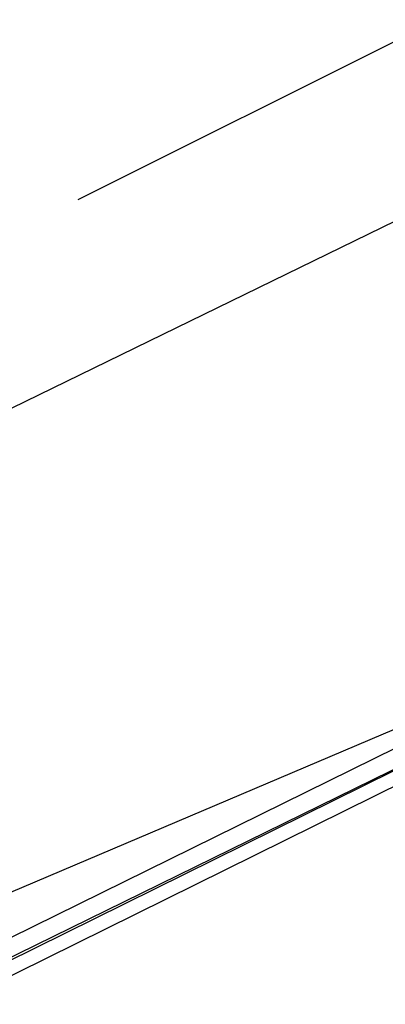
# Model space of a CAD drawing. Header units: feet. Extents: x -79 to 198, y -22 to 181.
# Tile 245 of 256: x 102.1 to 102.56, y 24.404 to 25.644. Entities that reach past the tile are written whole.
import ezdxf

# ---------------------------------------------------------------- set-up
doc = ezdxf.new("R2010")
doc.units = ezdxf.units.FT
doc.layers.add('A-LINEA', color=7, linetype='CONTINUOUS')

msp = doc.modelspace()

# ---------------------------------------------------------------- linework, layer by layer
at = {"layer": 'A-LINEA'}
for p, q in [((102.1733, 25.4178), (102.6267, 25.6444)), ((102.1733, 25.4178), (102.6267, 25.6444)), ((102.5733, 25.3911), (99.24, 23.7644)), ((102.5733, 25.3911), (99.24, 23.7644)), ((93.693, 20.9769), (103.4585, 25.128)), ((93.693, 20.9769), (103.4585, 25.128))]:
    msp.add_line(p, q, dxfattribs=at)
for points in [[(102.9467, 24.8978), (102.9467, 24.8844), (99.4133, 23.1511), (99.4, 23.1644), (102.9467, 24.9111), (102.9467, 24.8978)], [(102.9467, 24.8978), (102.9467, 24.8844), (99.4133, 23.1511), (99.4, 23.1644), (102.9467, 24.9111), (102.9467, 24.8978)], [(102.96, 24.8711), (99.4267, 23.1244), (99.4133, 23.1378), (102.9467, 24.8844), (102.96, 24.8844), (102.96, 24.8711)], [(102.96, 24.8711), (99.4267, 23.1244), (99.4133, 23.1378), (102.9467, 24.8844), (102.96, 24.8844), (102.96, 24.8711)]]:
    msp.add_lwpolyline(points, dxfattribs=at)

doc.saveas('drawing.dxf')
